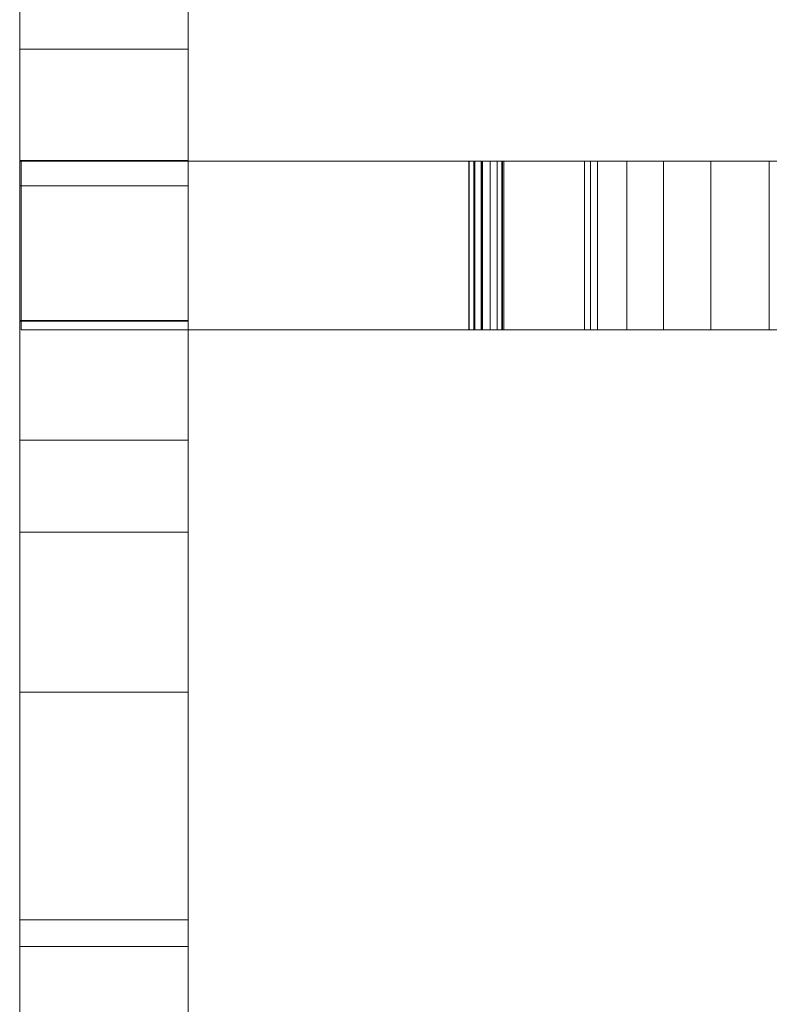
# Model space of a CAD drawing. Header units: millimetres. Extents: x -211 to 218, y -248 to 286.
# Tile 70 of 214: x -200 to -173, y 8 to 43. Entities that reach past the tile are written whole.
import ezdxf

# ---------------------------------------------------------------- set-up
doc = ezdxf.new("R2010")
doc.units = ezdxf.units.MM
doc.header["$LTSCALE"] = 25.4
doc.layers.add('None', color=7, linetype='Continuous', lineweight=9)

msp = doc.modelspace()

# ---------------------------------------------------------------- linework, layer by layer
at = {"layer": 'None', "color": 7, "linetype": 'Continuous', "lineweight": 9}
for points, invisible_edges in [([(-199.637, 39.664, 16.022), (-199.637, 55.243, 26.129), (-199.637, 43.749, 15.013), (-199.637, 43.417, 14.906)], 11), ([(-199.637, 53.992, 26.274), (-199.637, 55.151, 26.27), (-199.637, 55.243, 26.129), (-199.637, 39.664, 16.022)], 14), ([(-193.637, 39.664, 16.022), (-193.637, 55.243, 26.129), (-193.637, 55.151, 26.27), (-193.637, 53.992, 26.274)], 11), ([(-193.637, 43.417, 14.906), (-193.637, 43.749, 15.013), (-193.637, 55.243, 26.129), (-193.637, 39.664, 16.022)], 14), ([(-199.637, 39.664, 16.022), (-199.637, 35.787, 21.997), (-199.637, 42.451, 26.32), (-199.637, 53.992, 26.274)], 11), ([(-193.637, 42.451, 26.32), (-193.637, 53.992, 26.274), (-199.637, 53.992, 26.274), (-199.637, 42.451, 26.32)], 8), ([(-193.637, 53.992, 26.274), (-193.637, 42.451, 26.32), (-193.637, 35.787, 21.997), (-193.637, 39.664, 16.022)], 14), ([(-199.637, 47.787, -3.041), (-199.637, 37.207, -2.691), (-199.637, 43.137, 10.669)], 10), ([(-193.637, 43.137, 10.669), (-193.637, 37.207, -2.691), (-193.637, 47.787, -3.041)], 9), ([(-199.637, 43.417, 14.906), (-199.637, 43.11, 14.742), (-199.637, 39.664, 16.022)], 10), ([(-193.637, 43.11, 14.742), (-199.637, 43.11, 14.742), (-199.637, 43.417, 14.906), (-193.637, 43.417, 14.906)], 5), ([(-199.637, 43.137, 10.669), (-199.637, 42.773, 11.229), (-199.637, 43.068, 11.421), (-199.637, 43.289, 11.283)], 11), ([(-193.637, 43.068, 11.421), (-193.637, 43.289, 11.283), (-199.637, 43.289, 11.283), (-199.637, 43.068, 11.421)], 10), ([(-199.637, 38.114, 8.087), (-199.637, 43.137, 10.669), (-199.637, 26.455, -0.154)], 11), ([(-199.637, 38.114, 8.087), (-199.637, 38.114, 8.206), (-199.637, 42.773, 11.229), (-199.637, 43.137, 10.669)], 14), ([(-199.637, 37.207, -2.691), (-199.637, 27.931, -2.429), (-199.637, 26.455, -0.154), (-199.637, 43.137, 10.669)], 14), ([(-199.637, 39.664, 16.022), (-199.637, 43.11, 14.742), (-199.637, 42.835, 14.528)], 9), ([(-193.637, 42.835, 14.528), (-199.637, 42.835, 14.528), (-199.637, 43.11, 14.742), (-193.637, 43.11, 14.742)], 5), ([(-193.637, 39.664, 16.022), (-193.637, 43.11, 14.742), (-193.637, 43.417, 14.906)], 9), ([(-193.637, 43.289, 11.283), (-193.637, 43.068, 11.421), (-193.637, 42.773, 11.229), (-193.637, 43.137, 10.669)], 14), ([(-193.637, 43.137, 10.669), (-193.637, 26.455, -0.154), (-193.637, 27.931, -2.429), (-193.637, 37.207, -2.691)], 11), ([(-193.637, 26.455, -0.154), (-193.637, 43.137, 10.669), (-193.637, 38.114, 8.087)], 11), ([(-193.637, 43.137, 10.669), (-193.637, 42.773, 11.229), (-193.637, 38.114, 8.206), (-193.637, 38.114, 8.087)], 11), ([(-193.637, 42.835, 14.528), (-193.637, 43.11, 14.742), (-193.637, 39.664, 16.022)], 10), ([(-199.637, 42.994, 11.468), (-199.637, 43.068, 11.421), (-199.637, 42.773, 11.229)], 10), ([(-199.637, 43.068, 11.421), (-199.637, 42.994, 11.468), (-193.637, 42.994, 11.468), (-193.637, 43.068, 11.421)], 10), ([(-199.637, 42.773, 11.229), (-199.637, 42.735, 11.701), (-199.637, 42.994, 11.468)], 9), ([(-193.637, 42.994, 11.468), (-199.637, 42.994, 11.468), (-199.637, 42.735, 11.701), (-193.637, 42.735, 11.701)], 5), ([(-199.637, 42.835, 14.528), (-199.637, 42.601, 14.269), (-199.637, 39.664, 16.022)], 10), ([(-193.637, 42.601, 14.269), (-199.637, 42.601, 14.269), (-199.637, 42.835, 14.528), (-193.637, 42.835, 14.528)], 5), ([(-199.637, 42.357, 12.284), (-199.637, 42.52, 11.976), (-199.637, 42.773, 11.229), (-199.637, 39.664, 16.022)], 14), ([(-199.637, 42.52, 11.976), (-199.637, 42.735, 11.701), (-199.637, 42.773, 11.229)], 10), ([(-199.637, 38.098, 15.006), (-199.637, 39.664, 16.022), (-199.637, 42.773, 11.229), (-199.637, 38.114, 8.206)], 7), ([(-193.637, 42.773, 11.229), (-193.637, 43.068, 11.421), (-193.637, 42.994, 11.468)], 9), ([(-193.637, 42.994, 11.468), (-193.637, 42.735, 11.701), (-193.637, 42.773, 11.229)], 10), ([(-193.637, 39.664, 16.022), (-193.637, 42.601, 14.269), (-193.637, 42.835, 14.528)], 9), ([(-193.637, 39.664, 16.022), (-193.637, 42.773, 11.229), (-193.637, 42.52, 11.976), (-193.637, 42.357, 12.284)], 11), ([(-193.637, 42.773, 11.229), (-193.637, 42.735, 11.701), (-193.637, 42.52, 11.976)], 9), ([(-193.637, 38.114, 8.206), (-193.637, 42.773, 11.229), (-193.637, 39.664, 16.022), (-193.637, 38.098, 15.006)], 7), ([(-193.637, 42.735, 11.701), (-199.637, 42.735, 11.701), (-199.637, 42.52, 11.976), (-193.637, 42.52, 11.976)], 5), ([(-199.637, 39.664, 16.022), (-199.637, 42.601, 14.269), (-199.637, 42.417, 13.973)], 9), ([(-193.637, 42.417, 13.973), (-199.637, 42.417, 13.973), (-199.637, 42.601, 14.269), (-193.637, 42.601, 14.269)], 5), ([(-193.637, 42.52, 11.976), (-199.637, 42.52, 11.976), (-199.637, 42.357, 12.284), (-193.637, 42.357, 12.284)], 5), ([(-199.637, 42.451, 26.32), (-199.637, 35.787, 21.997), (-199.637, 32.988, 26.312), (-199.637, 42.077, 26.322)], 3), ([(-199.637, 42.451, 26.32), (-199.637, 42.077, 26.322), (-193.637, 42.077, 26.322), (-193.637, 42.451, 26.32)], 8), ([(-199.637, 42.417, 13.973), (-199.637, 42.286, 13.65), (-199.637, 39.664, 16.022)], 10), ([(-193.637, 42.286, 13.65), (-199.637, 42.286, 13.65), (-199.637, 42.417, 13.973), (-193.637, 42.417, 13.973)], 5), ([(-193.637, 42.417, 13.973), (-193.637, 42.601, 14.269), (-193.637, 39.664, 16.022)], 10), ([(-193.637, 32.988, 26.312), (-193.637, 35.787, 21.997), (-193.637, 42.451, 26.32), (-193.637, 42.077, 26.322)], 3), ([(-193.637, 39.664, 16.022), (-193.637, 42.286, 13.65), (-193.637, 42.417, 13.973)], 9), ([(-199.637, 39.664, 16.022), (-199.637, 42.249, 12.615), (-199.637, 42.357, 12.284)], 9), ([(-193.637, 42.357, 12.284), (-199.637, 42.357, 12.284), (-199.637, 42.249, 12.615), (-193.637, 42.249, 12.615)], 5), ([(-199.637, 39.664, 16.022), (-199.637, 42.286, 13.65), (-199.637, 42.213, 13.309)], 9), ([(-193.637, 42.213, 13.309), (-199.637, 42.213, 13.309), (-199.637, 42.286, 13.65), (-193.637, 42.286, 13.65)], 5), ([(-199.637, 42.201, 12.961), (-199.637, 42.249, 12.615), (-199.637, 39.664, 16.022)], 10), ([(-193.637, 42.249, 12.615), (-199.637, 42.249, 12.615), (-199.637, 42.201, 12.961), (-193.637, 42.201, 12.961)], 5), ([(-199.637, 42.213, 13.309), (-199.637, 42.201, 12.961), (-199.637, 39.664, 16.022)], 10), ([(-193.637, 42.201, 12.961), (-199.637, 42.201, 12.961), (-199.637, 42.213, 13.309), (-193.637, 42.213, 13.309)], 5), ([(-193.637, 32.988, 26.312), (-193.637, 42.077, 26.322), (-199.637, 42.077, 26.322), (-199.637, 32.988, 26.312)], 8), ([(-193.637, 42.357, 12.284), (-193.637, 42.249, 12.615), (-193.637, 39.664, 16.022)], 10), ([(-193.637, 42.213, 13.309), (-193.637, 42.286, 13.65), (-193.637, 39.664, 16.022)], 10), ([(-193.637, 39.664, 16.022), (-193.637, 42.249, 12.615), (-193.637, 42.201, 12.961)], 9), ([(-193.637, 39.664, 16.022), (-193.637, 42.201, 12.961), (-193.637, 42.213, 13.309)], 9), ([(-199.637, 39.664, 16.022), (-199.637, 38.098, 15.006), (-199.637, 38.091, 18.089)], 9), ([(-199.637, 38.091, 18.089), (-199.637, 35.787, 21.997), (-199.637, 39.664, 16.022)], 11), ([(-193.637, 39.664, 16.022), (-193.637, 35.787, 21.997), (-193.637, 38.091, 18.089)], 11), ([(-193.637, 38.091, 18.089), (-193.637, 38.098, 15.006), (-193.637, 39.664, 16.022)], 10), ([(-199.637, 26.455, -0.154), (-199.637, 26.092, 0.407), (-199.637, 37.929, 8.086), (-199.637, 38.114, 8.087)], 11), ([(-193.637, 37.929, 8.086), (-193.637, 38.114, 8.087), (-199.637, 38.114, 8.087), (-199.637, 37.929, 8.086)], 8), ([(-199.637, 38.098, 15.006), (-199.637, 38.114, 8.206), (-193.637, 38.114, 8.206), (-193.637, 38.098, 15.006)], 10), ([(-199.637, 38.114, 8.206), (-199.637, 38.114, 8.087), (-193.637, 38.114, 8.087), (-193.637, 38.114, 8.206)], 8), ([(-193.637, 38.098, 15.006), (-193.637, 38.091, 18.089), (-199.637, 38.091, 18.089), (-199.637, 38.098, 15.006)], 8), ([(-199.637, 35.787, 21.997), (-199.637, 38.091, 18.089), (-199.637, 32.391, 18.076)], 9), ([(-199.637, 32.414, 8.074), (-199.637, 37.929, 8.086), (-199.637, 26.092, 0.407)], 10), ([(-199.637, 37.929, 8.086), (-199.637, 32.414, 8.074), (-193.637, 32.414, 8.074), (-193.637, 37.929, 8.086)], 8), ([(-193.637, 38.091, 8.064), (-199.588, 38.091, 8.064), (-199.588, 38.091, 18.09), (-193.637, 38.091, 18.089)], 8), ([(-193.637, 38.114, 8.087), (-193.637, 37.929, 8.086), (-193.637, 26.092, 0.407), (-193.637, 26.455, -0.154)], 14), ([(-193.637, 38.091, 18.089), (-163.944, 38.091, -13.54), (-165.94, 38.091, -12.874), (-168.107, 38.091, -12.141)], 9), ([(-168.107, 38.091, -12.141), (-170.446, 38.091, -11.344), (-193.637, 38.091, 18.089)], 10), ([(-193.637, 38.091, -2.932), (-183.645, 38.091, -2.217), (-182.458, 38.091, -5.696)], 9), ([(-193.637, 38.091, 18.089), (-172.956, 38.091, -10.482), (-175.038, 38.091, -9.764), (-176.727, 38.091, -9.176)], 9), ([(-193.637, 38.091, 18.089), (-162.132, 38.091, -14.141), (-163.944, 38.091, -13.54)], 9), ([(-193.637, 38.091, -2.932), (-193.637, 38.091, 8.064), (-183.649, 38.091, -1.963), (-183.645, 38.091, -2.217)], 10), ([(-170.446, 38.091, -11.344), (-172.956, 38.091, -10.482), (-193.637, 38.091, 18.089)], 10), ([(-166.029, 38.091, -3.982), (-193.637, 38.091, 18.089), (-193.637, 38.091, 26.286), (-166.295, 38.091, 18.834)], 9), ([(-193.637, 38.091, 8.064), (-193.637, 38.091, 18.089), (-183.44, 38.091, -1.832), (-183.649, 38.091, -1.963)], 11), ([(-183.21, 38.091, -1.948), (-193.637, 38.091, 18.089), (-176.727, 38.091, -9.176)], 11), ([(-183.21, 38.091, -1.948), (-183.44, 38.091, -1.832), (-193.637, 38.091, 18.089)], 10), ([(-166.029, 38.091, -3.982), (-162.132, 38.091, -14.141), (-193.637, 38.091, 18.089)], 11), ([(-183.474, 38.091, -6.701), (-193.637, 38.091, -2.932), (-182.458, 38.091, -5.696)], 10), ([(-193.637, 32.391, 18.076), (-193.637, 38.091, 18.089), (-193.637, 35.787, 21.997)], 10), ([(-193.637, 26.092, 0.407), (-193.637, 37.929, 8.086), (-193.637, 32.414, 8.074)], 9), ([(-182.893, 38.091, -6.688), (-183.187, 38.091, -6.752), (-183.474, 38.091, -6.701), (-182.458, 38.091, -5.696)], 12), ([(-183.21, 38.091, -1.948), (-176.727, 38.091, -9.176), (-178.025, 38.091, -8.722)], 9), ([(-183.168, 38.091, -2.026), (-183.21, 38.091, -1.948), (-178.025, 38.091, -8.722)], 10), ([(-183.168, 38.091, -2.026), (-178.025, 38.091, -8.722), (-179.066, 38.091, -8.288)], 9), ([(-179.066, 38.091, -8.288), (-179.325, 38.091, -8.127), (-179.532, 38.091, -7.894), (-183.168, 38.091, -2.026)], 8), ([(-182.893, 38.091, -6.688), (-182.458, 38.091, -5.696), (-182.41, 38.091, -5.985)], 9), ([(-182.41, 38.091, -5.985), (-182.477, 38.091, -6.288), (-182.642, 38.091, -6.525), (-182.893, 38.091, -6.688)], 8), ([(-199.637, 27.931, -2.429), (-199.637, 37.207, -2.691), (-193.637, 37.207, -2.691), (-193.637, 27.931, -2.429)], 8), ([(-199.637, 35.787, 21.997), (-199.637, 19.106, 11.174), (-199.637, 15.294, 17.05), (-199.637, 29.564, 26.308)], 15), ([(-199.637, 35.787, 21.997), (-199.637, 25.423, 15.029), (-199.637, 25.116, 14.866)], 9), ([(-199.637, 35.787, 21.997), (-199.637, 27.667, 14.551), (-199.637, 27.408, 14.785)], 9), ([(-199.637, 25.116, 14.866), (-199.637, 19.106, 11.174), (-199.637, 35.787, 21.997)], 11), ([(-199.637, 35.787, 21.997), (-199.637, 26.1, 15.185), (-199.637, 25.755, 15.137)], 9), ([(-199.637, 35.787, 21.997), (-199.637, 27.113, 14.97), (-199.637, 26.79, 15.1)], 9), ([(-199.637, 35.787, 21.997), (-199.637, 32.391, 18.076), (-199.637, 27.882, 14.276), (-199.637, 27.667, 14.551)], 11), ([(-199.637, 25.755, 15.137), (-199.637, 25.423, 15.029), (-199.637, 35.787, 21.997)], 10), ([(-199.637, 26.79, 15.1), (-199.637, 26.449, 15.173), (-199.637, 35.787, 21.997)], 10), ([(-199.637, 27.408, 14.785), (-199.637, 27.113, 14.97), (-199.637, 35.787, 21.997)], 10), ([(-199.637, 26.449, 15.173), (-199.637, 26.1, 15.185), (-199.637, 35.787, 21.997)], 10), ([(-199.637, 29.564, 26.308), (-199.637, 32.988, 26.312), (-199.637, 35.787, 21.997)], 10), ([(-193.637, 35.787, 21.997), (-193.637, 32.988, 26.312), (-193.637, 29.564, 26.308)], 9), ([(-193.637, 35.787, 21.997), (-193.637, 19.106, 11.174), (-193.637, 25.116, 14.866)], 11), ([(-193.637, 25.116, 14.866), (-193.637, 25.423, 15.029), (-193.637, 35.787, 21.997)], 10), ([(-193.637, 25.423, 15.029), (-193.637, 32.391, 18.076), (-193.637, 35.787, 21.997)], 11), ([(-193.637, 29.564, 26.308), (-193.637, 15.294, 17.05), (-193.637, 19.106, 11.174), (-193.637, 35.787, 21.997)], 15), ([(-199.637, 32.988, 26.312), (-199.637, 29.564, 26.308), (-193.637, 29.564, 26.308), (-193.637, 32.988, 26.312)], 10), ([(-199.637, 26.092, 0.407), (-199.637, 22.982, 5.199), (-199.637, 32.407, 11.313), (-199.637, 32.414, 8.074)], 11), ([(-193.637, 32.407, 11.313), (-193.637, 32.414, 8.074), (-199.637, 32.414, 8.074), (-199.637, 32.407, 11.313)], 8), ([(-199.637, 32.407, 11.313), (-199.637, 27.567, 11.725), (-199.637, 27.801, 11.984)], 9), ([(-199.637, 32.407, 11.313), (-199.637, 27.293, 11.51), (-199.637, 27.567, 11.725)], 9), ([(-199.637, 26.985, 11.347), (-199.637, 27.293, 11.51), (-199.637, 32.407, 11.313), (-199.637, 22.982, 5.199)], 14), ([(-199.637, 27.801, 11.984), (-199.637, 32.391, 18.076), (-199.637, 32.407, 11.313)], 9), ([(-199.637, 32.407, 11.313), (-199.637, 32.391, 18.076), (-193.637, 32.391, 18.076), (-193.637, 32.407, 11.313)], 8), ([(-199.637, 32.391, 18.076), (-199.637, 28.116, 12.602), (-199.637, 28.189, 12.943)], 9), ([(-199.637, 28.189, 12.943), (-199.637, 28.201, 13.292), (-199.637, 32.391, 18.076)], 10), ([(-199.637, 32.391, 18.076), (-199.637, 27.801, 11.984), (-199.637, 27.986, 12.279)], 9), ([(-199.637, 32.391, 18.076), (-199.637, 28.153, 13.637), (-199.637, 28.045, 13.969)], 9), ([(-199.637, 27.986, 12.279), (-199.637, 28.116, 12.602), (-199.637, 32.391, 18.076)], 10), ([(-199.637, 28.201, 13.292), (-199.637, 28.153, 13.637), (-199.637, 32.391, 18.076)], 10), ([(-199.637, 28.045, 13.969), (-199.637, 27.882, 14.276), (-199.637, 32.391, 18.076)], 10), ([(-193.637, 32.414, 8.074), (-193.637, 32.407, 11.313), (-193.637, 22.982, 5.199), (-193.637, 26.092, 0.407)], 14), ([(-193.637, 32.407, 11.313), (-193.637, 27.801, 11.984), (-193.637, 27.567, 11.725)], 9), ([(-193.637, 32.407, 11.313), (-193.637, 27.986, 12.279), (-193.637, 27.801, 11.984)], 9), ([(-193.637, 32.407, 11.313), (-193.637, 28.201, 13.292), (-193.637, 28.189, 12.943)], 9), ([(-193.637, 32.407, 11.313), (-193.637, 28.116, 12.602), (-193.637, 27.986, 12.279)], 9), ([(-193.637, 32.407, 11.313), (-193.637, 32.391, 18.076), (-193.637, 28.153, 13.637), (-193.637, 28.201, 13.292)], 10), ([(-193.637, 22.982, 5.199), (-193.637, 32.407, 11.313), (-193.637, 27.293, 11.51), (-193.637, 26.985, 11.347)], 11), ([(-193.637, 28.189, 12.943), (-193.637, 28.116, 12.602), (-193.637, 32.407, 11.313)], 10), ([(-193.637, 27.567, 11.725), (-193.637, 27.293, 11.51), (-193.637, 32.407, 11.313)], 10), ([(-193.637, 32.391, 18.076), (-193.637, 27.882, 14.276), (-193.637, 28.045, 13.969)], 9), ([(-193.637, 32.391, 18.076), (-193.637, 27.113, 14.97), (-193.637, 27.408, 14.785)], 9), ([(-193.637, 28.045, 13.969), (-193.637, 28.153, 13.637), (-193.637, 32.391, 18.076)], 10), ([(-193.637, 27.408, 14.785), (-193.637, 27.667, 14.551), (-193.637, 32.391, 18.076)], 10), ([(-193.637, 32.391, 18.076), (-193.637, 26.449, 15.173), (-193.637, 26.79, 15.1)], 9), ([(-193.637, 27.667, 14.551), (-193.637, 27.882, 14.276), (-193.637, 32.391, 18.076)], 10), ([(-193.637, 32.391, 18.076), (-193.637, 26.1, 15.185), (-193.637, 26.449, 15.173)], 9), ([(-193.637, 32.391, 18.076), (-193.637, 25.423, 15.029), (-193.637, 25.755, 15.137)], 9), ([(-193.637, 25.755, 15.137), (-193.637, 26.1, 15.185), (-193.637, 32.391, 18.076)], 10), ([(-193.637, 26.79, 15.1), (-193.637, 27.113, 14.97), (-193.637, 32.391, 18.076)], 10), ([(-193.637, 32.091, 18.089), (-199.588, 32.091, 18.09), (-199.588, 32.091, 8.064), (-193.637, 32.091, 8.064)], 8), ([(-193.637, 32.091, 18.089), (-162.132, 32.091, -14.141), (-166.029, 32.091, -3.982)], 11), ([(-193.637, 32.091, 18.089), (-170.446, 32.091, -11.344), (-168.107, 32.091, -12.141)], 9), ([(-193.637, 32.091, 18.089), (-172.956, 32.091, -10.482), (-170.446, 32.091, -11.344)], 9), ([(-176.727, 32.091, -9.176), (-193.637, 32.091, 18.089), (-183.21, 32.091, -1.948)], 11), ([(-182.458, 32.091, -5.696), (-193.637, 32.091, -2.932), (-183.474, 32.091, -6.701)], 9), ([(-168.107, 32.091, -12.141), (-165.94, 32.091, -12.874), (-163.944, 32.091, -13.54), (-193.637, 32.091, 18.089)], 12), ([(-176.727, 32.091, -9.176), (-175.038, 32.091, -9.764), (-172.956, 32.091, -10.482), (-193.637, 32.091, 18.089)], 12), ([(-182.458, 32.091, -5.696), (-183.645, 32.091, -2.217), (-193.637, 32.091, -2.932)], 10), ([(-193.637, 32.091, 18.089), (-183.44, 32.091, -1.832), (-183.21, 32.091, -1.948)], 9), ([(-183.645, 32.091, -2.217), (-183.649, 32.091, -1.963), (-193.637, 32.091, 8.064), (-193.637, 32.091, -2.932)], 10), ([(-183.649, 32.091, -1.963), (-183.44, 32.091, -1.832), (-193.637, 32.091, 18.089), (-193.637, 32.091, 8.064)], 14), ([(-166.295, 32.091, 18.834), (-193.637, 32.091, 26.286), (-193.637, 32.091, 18.089), (-166.029, 32.091, -3.982)], 12), ([(-163.944, 32.091, -13.54), (-162.132, 32.091, -14.141), (-193.637, 32.091, 18.089)], 10), ([(-182.458, 32.091, -5.696), (-183.474, 32.091, -6.701), (-183.187, 32.091, -6.752), (-182.893, 32.091, -6.688)], 9), ([(-178.025, 32.091, -8.722), (-183.21, 32.091, -1.948), (-183.168, 32.091, -2.026)], 9), ([(-178.025, 32.091, -8.722), (-176.727, 32.091, -9.176), (-183.21, 32.091, -1.948)], 10), ([(-183.168, 32.091, -2.026), (-179.532, 32.091, -7.894), (-179.325, 32.091, -8.127), (-179.066, 32.091, -8.288)], 8), ([(-179.066, 32.091, -8.288), (-178.025, 32.091, -8.722), (-183.168, 32.091, -2.026)], 10), ([(-182.893, 32.091, -6.688), (-182.642, 32.091, -6.525), (-182.477, 32.091, -6.288), (-182.41, 32.091, -5.985)], 8), ([(-182.41, 32.091, -5.985), (-182.458, 32.091, -5.696), (-182.893, 32.091, -6.688)], 10), ([(-199.637, 28.155, 26.306), (-199.637, 29.564, 26.308), (-199.637, 15.294, 17.05)], 10), ([(-199.637, 29.564, 26.308), (-199.637, 28.155, 26.306), (-193.637, 28.155, 26.306), (-193.637, 29.564, 26.308)], 8), ([(-193.637, 15.294, 17.05), (-193.637, 29.564, 26.308), (-193.637, 28.155, 26.306)], 9), ([(-193.637, 28.201, 13.292), (-199.637, 28.201, 13.292), (-199.637, 28.189, 12.943), (-193.637, 28.189, 12.943)], 5), ([(-193.637, 28.153, 13.637), (-199.637, 28.153, 13.637), (-199.637, 28.201, 13.292), (-193.637, 28.201, 13.292)], 5), ([(-193.637, 28.189, 12.943), (-199.637, 28.189, 12.943), (-199.637, 28.116, 12.602), (-193.637, 28.116, 12.602)], 5), ([(-199.637, 15.294, 17.05), (-199.637, 13.594, 19.67), (-199.637, 23.77, 26.272), (-199.637, 28.155, 26.306)], 11), ([(-193.637, 23.77, 26.272), (-193.637, 28.155, 26.306), (-199.637, 28.155, 26.306), (-199.637, 23.77, 26.272)], 8), ([(-193.637, 28.045, 13.969), (-199.637, 28.045, 13.969), (-199.637, 28.153, 13.637), (-193.637, 28.153, 13.637)], 5), ([(-193.637, 28.116, 12.602), (-199.637, 28.116, 12.602), (-199.637, 27.986, 12.279), (-193.637, 27.986, 12.279)], 5), ([(-193.637, 27.882, 14.276), (-199.637, 27.882, 14.276), (-199.637, 28.045, 13.969), (-193.637, 28.045, 13.969)], 5), ([(-193.637, 28.155, 26.306), (-193.637, 23.77, 26.272), (-193.637, 13.594, 19.67), (-193.637, 15.294, 17.05)], 14), ([(-193.637, 27.986, 12.279), (-199.637, 27.986, 12.279), (-199.637, 27.801, 11.984), (-193.637, 27.801, 11.984)], 5), ([(-199.637, 23.16, -2.292), (-199.637, 26.455, -0.154), (-199.637, 27.931, -2.429), (-199.637, 24.887, -2.343)], 3), ([(-193.637, 27.931, -2.429), (-193.637, 24.887, -2.343), (-199.637, 24.887, -2.343), (-199.637, 27.931, -2.429)], 8), ([(-193.637, 27.667, 14.551), (-199.637, 27.667, 14.551), (-199.637, 27.882, 14.276), (-193.637, 27.882, 14.276)], 5), ([(-193.637, 27.801, 11.984), (-199.637, 27.801, 11.984), (-199.637, 27.567, 11.725), (-193.637, 27.567, 11.725)], 5), ([(-193.637, 27.931, -2.429), (-193.637, 26.455, -0.154), (-193.637, 23.16, -2.292), (-193.637, 24.887, -2.343)], 3), ([(-193.637, 27.408, 14.785), (-199.637, 27.408, 14.785), (-199.637, 27.667, 14.551), (-193.637, 27.667, 14.551)], 5), ([(-193.637, 27.567, 11.725), (-199.637, 27.567, 11.725), (-199.637, 27.293, 11.51), (-193.637, 27.293, 11.51)], 5), ([(-193.637, 27.113, 14.97), (-199.637, 27.113, 14.97), (-199.637, 27.408, 14.785), (-193.637, 27.408, 14.785)], 5), ([(-193.637, 27.293, 11.51), (-199.637, 27.293, 11.51), (-199.637, 26.985, 11.347), (-193.637, 26.985, 11.347)], 5), ([(-193.637, 26.79, 15.1), (-199.637, 26.79, 15.1), (-199.637, 27.113, 14.97), (-193.637, 27.113, 14.97)], 5), ([(-199.637, 22.982, 5.199), (-199.637, 26.653, 11.239), (-199.637, 26.985, 11.347)], 9), ([(-193.637, 26.985, 11.347), (-199.637, 26.985, 11.347), (-199.637, 26.653, 11.239), (-193.637, 26.653, 11.239)], 5), ([(-193.637, 26.985, 11.347), (-193.637, 26.653, 11.239), (-193.637, 22.982, 5.199)], 10), ([(-193.637, 26.449, 15.173), (-199.637, 26.449, 15.173), (-199.637, 26.79, 15.1), (-193.637, 26.79, 15.1)], 5), ([(-199.637, 26.308, 11.191), (-199.637, 26.653, 11.239), (-199.637, 22.982, 5.199)], 10), ([(-193.637, 26.653, 11.239), (-199.637, 26.653, 11.239), (-199.637, 26.308, 11.191), (-193.637, 26.308, 11.191)], 5), ([(-193.637, 26.653, 11.239), (-193.637, 26.308, 11.191), (-193.637, 22.982, 5.199)], 10), ([(-199.637, 21.986, -2.257), (-199.637, 26.092, 0.407), (-199.637, 26.455, -0.154), (-199.637, 23.16, -2.292)], 7), ([(-193.637, 26.1, 15.185), (-199.637, 26.1, 15.185), (-199.637, 26.449, 15.173), (-193.637, 26.449, 15.173)], 5), ([(-199.637, 22.982, 5.199), (-199.637, 25.959, 11.203), (-199.637, 26.308, 11.191)], 9), ([(-193.637, 26.308, 11.191), (-199.637, 26.308, 11.191), (-199.637, 25.959, 11.203), (-193.637, 25.959, 11.203)], 5), ([(-193.637, 23.16, -2.292), (-193.637, 26.455, -0.154), (-193.637, 26.092, 0.407), (-193.637, 21.986, -2.257)], 7), ([(-193.637, 22.982, 5.199), (-193.637, 26.308, 11.191), (-193.637, 25.959, 11.203)], 9), ([(-193.637, 25.755, 15.137), (-199.637, 25.755, 15.137), (-199.637, 26.1, 15.185), (-193.637, 26.1, 15.185)], 5), ([(-199.637, 22.982, 5.199), (-199.637, 26.092, 0.407), (-199.637, 21.986, -2.257)], 11), ([(-199.637, 25.618, 11.276), (-199.637, 25.959, 11.203), (-199.637, 22.982, 5.199)], 10), ([(-193.637, 25.959, 11.203), (-199.637, 25.959, 11.203), (-199.637, 25.618, 11.276), (-193.637, 25.618, 11.276)], 5), ([(-193.637, 21.986, -2.257), (-193.637, 26.092, 0.407), (-193.637, 22.982, 5.199)], 11), ([(-193.637, 22.982, 5.199), (-193.637, 25.959, 11.203), (-193.637, 25.618, 11.276)], 9), ([(-193.637, 25.423, 15.029), (-199.637, 25.423, 15.029), (-199.637, 25.755, 15.137), (-193.637, 25.755, 15.137)], 5), ([(-199.637, 22.982, 5.199), (-199.637, 25.295, 11.406), (-199.637, 25.618, 11.276)], 9), ([(-193.637, 25.618, 11.276), (-199.637, 25.618, 11.276), (-199.637, 25.295, 11.406), (-193.637, 25.295, 11.406)], 5), ([(-193.637, 25.618, 11.276), (-193.637, 25.295, 11.406), (-193.637, 22.982, 5.199)], 10), ([(-193.637, 25.116, 14.866), (-199.637, 25.116, 14.866), (-199.637, 25.423, 15.029), (-193.637, 25.423, 15.029)], 5), ([(-199.637, 25, 11.591), (-199.637, 25.295, 11.406), (-199.637, 22.982, 5.199)], 10), ([(-193.637, 25.295, 11.406), (-199.637, 25.295, 11.406), (-199.637, 25, 11.591), (-193.637, 25, 11.591)], 5), ([(-193.637, 22.982, 5.199), (-193.637, 25.295, 11.406), (-193.637, 25, 11.591)], 9), ([(-199.637, 25.116, 14.866), (-199.637, 24.841, 14.651), (-199.637, 19.106, 11.174)], 10), ([(-193.637, 24.841, 14.651), (-199.637, 24.841, 14.651), (-199.637, 25.116, 14.866), (-193.637, 25.116, 14.866)], 5), ([(-199.637, 22.982, 5.199), (-199.637, 24.741, 11.825), (-199.637, 25, 11.591)], 9), ([(-193.637, 25, 11.591), (-199.637, 25, 11.591), (-199.637, 24.741, 11.825), (-193.637, 24.741, 11.825)], 5), ([(-199.637, 23.16, -2.292), (-199.637, 24.887, -2.343), (-193.637, 24.887, -2.343), (-193.637, 23.16, -2.292)], 8), ([(-193.637, 19.106, 11.174), (-193.637, 24.841, 14.651), (-193.637, 25.116, 14.866)], 9), ([(-193.637, 25, 11.591), (-193.637, 24.741, 11.825), (-193.637, 22.982, 5.199)], 10), ([(-199.637, 19.106, 11.174), (-199.637, 24.841, 14.651), (-199.637, 24.607, 14.392)], 9), ([(-193.637, 24.607, 14.392), (-199.637, 24.607, 14.392), (-199.637, 24.841, 14.651), (-193.637, 24.841, 14.651)], 5), ([(-199.637, 24.526, 12.099), (-199.637, 24.741, 11.825), (-199.637, 22.982, 5.199), (-199.637, 19.106, 11.174)], 14), ([(-193.637, 24.741, 11.825), (-199.637, 24.741, 11.825), (-199.637, 24.526, 12.099), (-193.637, 24.526, 12.099)], 5), ([(-199.637, 24.607, 14.392), (-199.637, 24.422, 14.097), (-199.637, 19.106, 11.174)], 10), ([(-193.637, 24.422, 14.097), (-199.637, 24.422, 14.097), (-199.637, 24.607, 14.392), (-193.637, 24.607, 14.392)], 5), ([(-193.637, 24.607, 14.392), (-193.637, 24.841, 14.651), (-193.637, 19.106, 11.174)], 10), ([(-193.637, 19.106, 11.174), (-193.637, 22.982, 5.199), (-193.637, 24.741, 11.825), (-193.637, 24.526, 12.099)], 11), ([(-193.637, 19.106, 11.174), (-193.637, 24.422, 14.097), (-193.637, 24.607, 14.392)], 9), ([(-199.637, 24.363, 12.407), (-199.637, 24.526, 12.099), (-199.637, 19.106, 11.174)], 10), ([(-193.637, 24.526, 12.099), (-199.637, 24.526, 12.099), (-199.637, 24.363, 12.407), (-193.637, 24.363, 12.407)], 5), ([(-199.637, 19.106, 11.174), (-199.637, 24.422, 14.097), (-199.637, 24.292, 13.774)], 9), ([(-193.637, 24.292, 13.774), (-199.637, 24.292, 13.774), (-199.637, 24.422, 14.097), (-193.637, 24.422, 14.097)], 5), ([(-199.637, 24.255, 12.739), (-199.637, 24.363, 12.407), (-199.637, 19.106, 11.174)], 10), ([(-193.637, 24.363, 12.407), (-199.637, 24.363, 12.407), (-199.637, 24.255, 12.739), (-193.637, 24.255, 12.739)], 5), ([(-199.637, 24.292, 13.774), (-199.637, 24.219, 13.433), (-199.637, 19.106, 11.174)], 10), ([(-193.637, 24.219, 13.433), (-199.637, 24.219, 13.433), (-199.637, 24.292, 13.774), (-193.637, 24.292, 13.774)], 5), ([(-199.637, 24.207, 13.084), (-199.637, 24.255, 12.739), (-199.637, 19.106, 11.174)], 10), ([(-193.637, 24.255, 12.739), (-199.637, 24.255, 12.739), (-199.637, 24.207, 13.084), (-193.637, 24.207, 13.084)], 5), ([(-199.637, 19.106, 11.174), (-199.637, 24.219, 13.433), (-199.637, 24.207, 13.084)], 9), ([(-193.637, 24.207, 13.084), (-199.637, 24.207, 13.084), (-199.637, 24.219, 13.433), (-193.637, 24.219, 13.433)], 5), ([(-193.637, 19.106, 11.174), (-193.637, 24.526, 12.099), (-193.637, 24.363, 12.407)], 9), ([(-193.637, 24.292, 13.774), (-193.637, 24.422, 14.097), (-193.637, 19.106, 11.174)], 10), ([(-193.637, 19.106, 11.174), (-193.637, 24.363, 12.407), (-193.637, 24.255, 12.739)], 9), ([(-193.637, 19.106, 11.174), (-193.637, 24.219, 13.433), (-193.637, 24.292, 13.774)], 9), ([(-193.637, 19.106, 11.174), (-193.637, 24.255, 12.739), (-193.637, 24.207, 13.084)], 9), ([(-193.637, 24.207, 13.084), (-193.637, 24.219, 13.433), (-193.637, 19.106, 11.174)], 10), ([(-199.637, 19.187, 26.236), (-199.637, 23.77, 26.272), (-199.637, 13.594, 19.67)], 10), ([(-199.637, 23.77, 26.272), (-199.637, 19.187, 26.236), (-193.637, 19.187, 26.236), (-193.637, 23.77, 26.272)], 8), ([(-193.637, 13.594, 19.67), (-193.637, 23.77, 26.272), (-193.637, 19.187, 26.236)], 9), ([(-199.637, 21.986, -2.257), (-199.637, 23.16, -2.292), (-193.637, 23.16, -2.292), (-193.637, 21.986, -2.257)], 10), ([(-199.637, 21.986, -2.257), (-199.637, 16.703, -2.101), (-199.637, 15.23, 0.169), (-199.637, 22.982, 5.199)], 14), ([(-199.637, 22.982, 5.199), (-199.637, 15.23, 0.169), (-199.637, 11.353, 6.144), (-199.637, 19.106, 11.174)], 15), ([(-193.637, 22.982, 5.199), (-193.637, 15.23, 0.169), (-193.637, 16.703, -2.101), (-193.637, 21.986, -2.257)], 11), ([(-193.637, 19.106, 11.174), (-193.637, 11.353, 6.144), (-193.637, 15.23, 0.169), (-193.637, 22.982, 5.199)], 15), ([(-199.637, 16.703, -2.101), (-199.637, 21.986, -2.257), (-193.637, 21.986, -2.257), (-193.637, 16.703, -2.101)], 10), ([(-199.637, 13.594, 19.67), (-199.637, 9.317, 26.262), (-199.637, 10.141, 26.261), (-199.637, 19.187, 26.236)], 9), ([(-199.637, 19.106, 11.174), (-199.637, 10.737, 12.375), (-199.637, 10.922, 12.671)], 9), ([(-199.637, 19.106, 11.174), (-199.637, 11.053, 12.994), (-199.637, 11.126, 13.335)], 9), ([(-199.637, 10.504, 12.116), (-199.637, 10.737, 12.375), (-199.637, 19.106, 11.174), (-199.637, 11.353, 6.144)], 14), ([(-199.637, 11.126, 13.335), (-199.637, 11.138, 13.683), (-199.637, 19.106, 11.174)], 10), ([(-199.637, 11.138, 13.683), (-199.637, 11.09, 14.028), (-199.637, 15.294, 17.05), (-199.637, 19.106, 11.174)], 14), ([(-199.637, 10.922, 12.671), (-199.637, 11.053, 12.994), (-199.637, 19.106, 11.174)], 10), ([(-193.637, 19.187, 26.236), (-193.637, 10.141, 26.261), (-193.637, 9.317, 26.262), (-193.637, 13.594, 19.67)], 12), ([(-193.637, 11.353, 6.144), (-193.637, 19.106, 11.174), (-193.637, 10.737, 12.375), (-193.637, 10.504, 12.116)], 11), ([(-193.637, 19.106, 11.174), (-193.637, 11.053, 12.994), (-193.637, 10.922, 12.671)], 9), ([(-193.637, 10.922, 12.671), (-193.637, 10.737, 12.375), (-193.637, 19.106, 11.174)], 10), ([(-193.637, 19.106, 11.174), (-193.637, 11.138, 13.683), (-193.637, 11.126, 13.335)], 9), ([(-193.637, 19.106, 11.174), (-193.637, 15.294, 17.05), (-193.637, 11.09, 14.028), (-193.637, 11.138, 13.683)], 11), ([(-193.637, 11.126, 13.335), (-193.637, 11.053, 12.994), (-193.637, 19.106, 11.174)], 10), ([(-199.637, 11.947, -1.961), (-199.637, 15.23, 0.169), (-199.637, 16.703, -2.101)], 3), ([(-199.637, 11.947, -1.961), (-199.637, 16.703, -2.101), (-193.637, 16.703, -2.101), (-193.637, 11.947, -1.961)], 10), ([(-193.637, 16.703, -2.101), (-193.637, 15.23, 0.169), (-193.637, 11.947, -1.961)], 3), ([(-199.637, 15.294, 17.05), (-199.637, 11.011, 14.271), (-199.637, 10.982, 14.36)], 9), ([(-199.637, 10.982, 14.36), (-199.637, 10.819, 14.668), (-199.637, 15.294, 17.05)], 10), ([(-199.637, 10.819, 14.668), (-199.637, 10.604, 14.943), (-199.637, 13.594, 19.67), (-199.637, 15.294, 17.05)], 14), ([(-199.637, 11.09, 14.028), (-199.637, 11.011, 14.271), (-199.637, 15.294, 17.05)], 10), ([(-199.637, 11.353, 6.144), (-199.637, 15.23, 0.169), (-199.637, 11.947, -1.961), (-199.637, 11.094, -1.936)], 11), ([(-193.637, 15.294, 17.05), (-193.637, 11.011, 14.271), (-193.637, 11.09, 14.028)], 9), ([(-193.637, 15.294, 17.05), (-193.637, 10.819, 14.668), (-193.637, 10.982, 14.36)], 9), ([(-193.637, 15.294, 17.05), (-193.637, 13.594, 19.67), (-193.637, 10.604, 14.943), (-193.637, 10.819, 14.668)], 11), ([(-193.637, 10.982, 14.36), (-193.637, 11.011, 14.271), (-193.637, 15.294, 17.05)], 10), ([(-193.637, 11.094, -1.936), (-193.637, 11.947, -1.961), (-193.637, 15.23, 0.169), (-193.637, 11.353, 6.144)], 14), ([(-199.637, 13.594, 19.67), (-199.637, 9.726, 15.492), (-199.637, 9.385, 15.564)], 9), ([(-199.637, 13.594, 19.67), (-199.637, 10.05, 15.361), (-199.637, 9.726, 15.492)], 9), ([(-199.637, 13.594, 19.67), (-199.637, 10.604, 14.943), (-199.637, 10.345, 15.176)], 9), ([(-199.637, 5.841, 14.64), (-199.637, 13.594, 19.67), (-199.637, 8.36, 15.421), (-199.637, 8.052, 15.257)], 11), ([(-199.637, 13.594, 19.67), (-199.637, 9.037, 15.577), (-199.637, 8.692, 15.528)], 9), ([(-199.637, 10.345, 15.176), (-199.637, 10.05, 15.361), (-199.637, 13.594, 19.67)], 10), ([(-199.637, 8.692, 15.528), (-199.637, 8.36, 15.421), (-199.637, 13.594, 19.67)], 10), ([(-199.637, 9.385, 15.564), (-199.637, 9.037, 15.577), (-199.637, 13.594, 19.67)], 10), ([(-199.637, 9.317, 26.262), (-199.637, 13.594, 19.67), (-199.637, 5.841, 14.64), (-199.637, -1.711, 26.28)], 7), ([(-193.637, 13.594, 19.67), (-193.637, 9.037, 15.577), (-193.637, 9.385, 15.564)], 9), ([(-193.637, 13.594, 19.67), (-193.637, 10.05, 15.361), (-193.637, 10.345, 15.176)], 9), ([(-193.637, 9.385, 15.564), (-193.637, 9.726, 15.492), (-193.637, 13.594, 19.67)], 10), ([(-193.637, 9.726, 15.492), (-193.637, 10.05, 15.361), (-193.637, 13.594, 19.67)], 10), ([(-193.637, 13.594, 19.67), (-193.637, 8.36, 15.421), (-193.637, 8.692, 15.528)], 9), ([(-193.637, 10.345, 15.176), (-193.637, 10.604, 14.943), (-193.637, 13.594, 19.67)], 10), ([(-193.637, 8.052, 15.257), (-193.637, 8.36, 15.421), (-193.637, 13.594, 19.67), (-193.637, 5.841, 14.64)], 14), ([(-193.637, 8.692, 15.528), (-193.637, 9.037, 15.577), (-193.637, 13.594, 19.67)], 10), ([(-193.637, -1.711, 26.28), (-193.637, 5.841, 14.64), (-193.637, 13.594, 19.67), (-193.637, 9.317, 26.262)], 7), ([(-193.637, 11.947, -1.961), (-193.637, 11.094, -1.936), (-199.637, 11.094, -1.936), (-199.637, 11.947, -1.961)], 8), ([(-199.637, 3.065, 8.552), (-199.637, 11.353, 6.144), (-199.637, -0.439, -1.507)], 11), ([(-199.637, 11.353, 6.144), (-199.637, 10.229, 11.901), (-199.637, 10.504, 12.116)], 9), ([(-199.637, 11.353, 6.144), (-199.637, 9.59, 11.63), (-199.637, 9.921, 11.738)], 9), ([(-199.637, 11.353, 6.144), (-199.637, 8.896, 11.594), (-199.637, 9.245, 11.582)], 9), ([(-199.637, 9.245, 11.582), (-199.637, 9.59, 11.63), (-199.637, 11.353, 6.144)], 10), ([(-199.637, 11.353, 6.144), (-199.637, 7.541, 12.02), (-199.637, 7.936, 11.983), (-199.637, 8.232, 11.798)], 11), ([(-199.637, 9.921, 11.738), (-199.637, 10.229, 11.901), (-199.637, 11.353, 6.144)], 10), ([(-199.637, 8.232, 11.798), (-199.637, 8.555, 11.667), (-199.637, 11.353, 6.144)], 10), ([(-199.637, 8.555, 11.667), (-199.637, 8.896, 11.594), (-199.637, 11.353, 6.144)], 10), ([(-199.637, 3.065, 8.552), (-199.637, 3.064, 9.115), (-199.637, 7.541, 12.02), (-199.637, 11.353, 6.144)], 14), ([(-199.637, 11.094, -1.936), (-199.637, -0.439, -1.507), (-199.637, 11.353, 6.144)], 10), ([(-193.637, 11.353, 6.144), (-193.637, -0.439, -1.507), (-193.637, 11.094, -1.936)], 9), ([(-193.637, -0.439, -1.507), (-193.637, 11.353, 6.144), (-193.637, 3.065, 8.552)], 11), ([(-193.637, 11.353, 6.144), (-193.637, 7.541, 12.02), (-193.637, 3.064, 9.115), (-193.637, 3.065, 8.552)], 11), ([(-193.637, 11.353, 6.144), (-193.637, 9.59, 11.63), (-193.637, 9.245, 11.582)], 9), ([(-193.637, 11.353, 6.144), (-193.637, 10.229, 11.901), (-193.637, 9.921, 11.738)], 9), ([(-193.637, 11.353, 6.144), (-193.637, 8.555, 11.667), (-193.637, 8.232, 11.798)], 9), ([(-193.637, 9.921, 11.738), (-193.637, 9.59, 11.63), (-193.637, 11.353, 6.144)], 10), ([(-193.637, 11.353, 6.144), (-193.637, 8.896, 11.594), (-193.637, 8.555, 11.667)], 9), ([(-193.637, 10.504, 12.116), (-193.637, 10.229, 11.901), (-193.637, 11.353, 6.144)], 10), ([(-193.637, 9.245, 11.582), (-193.637, 8.896, 11.594), (-193.637, 11.353, 6.144)], 10), ([(-193.637, 8.232, 11.798), (-193.637, 7.936, 11.983), (-193.637, 7.541, 12.02), (-193.637, 11.353, 6.144)], 14), ([(-193.637, 11.138, 13.683), (-199.637, 11.138, 13.683), (-199.637, 11.126, 13.335), (-193.637, 11.126, 13.335)], 5), ([(-193.637, 11.09, 14.028), (-199.637, 11.09, 14.028), (-199.637, 11.138, 13.683), (-193.637, 11.138, 13.683)], 5), ([(-193.637, 11.126, 13.335), (-199.637, 11.126, 13.335), (-199.637, 11.053, 12.994), (-193.637, 11.053, 12.994)], 5), ([(-199.637, -0.439, -1.507), (-199.637, 11.094, -1.936), (-193.637, 11.094, -1.936), (-193.637, -0.439, -1.507)], 8), ([(-199.637, 11.011, 14.271), (-199.637, 11.09, 14.028), (-193.637, 11.09, 14.028), (-193.637, 11.011, 14.271)], 10), ([(-193.637, 11.053, 12.994), (-199.637, 11.053, 12.994), (-199.637, 10.922, 12.671), (-193.637, 10.922, 12.671)], 5), ([(-193.637, 11.011, 14.271), (-193.637, 10.982, 14.36), (-199.637, 10.982, 14.36), (-199.637, 11.011, 14.271)], 10), ([(-193.637, 10.819, 14.668), (-199.637, 10.819, 14.668), (-199.637, 10.982, 14.36), (-193.637, 10.982, 14.36)], 5), ([(-193.637, 10.922, 12.671), (-199.637, 10.922, 12.671), (-199.637, 10.737, 12.375), (-193.637, 10.737, 12.375)], 5), ([(-193.637, 10.604, 14.943), (-199.637, 10.604, 14.943), (-199.637, 10.819, 14.668), (-193.637, 10.819, 14.668)], 5), ([(-193.637, 10.737, 12.375), (-199.637, 10.737, 12.375), (-199.637, 10.504, 12.116), (-193.637, 10.504, 12.116)], 5), ([(-193.637, 10.345, 15.176), (-199.637, 10.345, 15.176), (-199.637, 10.604, 14.943), (-193.637, 10.604, 14.943)], 5), ([(-193.637, 10.504, 12.116), (-199.637, 10.504, 12.116), (-199.637, 10.229, 11.901), (-193.637, 10.229, 11.901)], 5), ([(-193.637, 10.05, 15.361), (-199.637, 10.05, 15.361), (-199.637, 10.345, 15.176), (-193.637, 10.345, 15.176)], 5), ([(-193.637, 10.229, 11.901), (-199.637, 10.229, 11.901), (-199.637, 9.921, 11.738), (-193.637, 9.921, 11.738)], 5), ([(-193.637, 9.317, 26.262), (-193.637, 10.141, 26.261), (-199.637, 10.141, 26.261), (-199.637, 9.317, 26.262)], 8), ([(-193.637, 9.726, 15.492), (-199.637, 9.726, 15.492), (-199.637, 10.05, 15.361), (-193.637, 10.05, 15.361)], 5), ([(-193.637, 9.921, 11.738), (-199.637, 9.921, 11.738), (-199.637, 9.59, 11.63), (-193.637, 9.59, 11.63)], 5), ([(-193.637, 9.385, 15.564), (-199.637, 9.385, 15.564), (-199.637, 9.726, 15.492), (-193.637, 9.726, 15.492)], 5), ([(-193.637, 9.59, 11.63), (-199.637, 9.59, 11.63), (-199.637, 9.245, 11.582), (-193.637, 9.245, 11.582)], 5), ([(-193.637, 9.037, 15.577), (-199.637, 9.037, 15.577), (-199.637, 9.385, 15.564), (-193.637, 9.385, 15.564)], 5), ([(-199.637, 9.317, 26.262), (-199.637, -1.711, 26.28), (-193.637, -1.711, 26.28), (-193.637, 9.317, 26.262)], 10), ([(-193.637, 9.245, 11.582), (-199.637, 9.245, 11.582), (-199.637, 8.896, 11.594), (-193.637, 8.896, 11.594)], 5), ([(-193.637, 8.692, 15.528), (-199.637, 8.692, 15.528), (-199.637, 9.037, 15.577), (-193.637, 9.037, 15.577)], 5), ([(-193.637, 8.896, 11.594), (-199.637, 8.896, 11.594), (-199.637, 8.555, 11.667), (-193.637, 8.555, 11.667)], 5), ([(-193.637, 8.36, 15.421), (-199.637, 8.36, 15.421), (-199.637, 8.692, 15.528), (-193.637, 8.692, 15.528)], 5), ([(-193.637, 8.555, 11.667), (-199.637, 8.555, 11.667), (-199.637, 8.232, 11.798), (-193.637, 8.232, 11.798)], 5), ([(-193.637, 8.052, 15.257), (-199.637, 8.052, 15.257), (-199.637, 8.36, 15.421), (-193.637, 8.36, 15.421)], 5), ([(-193.637, 8.232, 11.798), (-199.637, 8.232, 11.798), (-199.637, 7.936, 11.983), (-193.637, 7.936, 11.983)], 5)]:
    msp.add_3dface(points, dxfattribs=dict(at, invisible_edges=invisible_edges))
for points in [[(-199.637, 47.787, -3.041), (-193.637, 47.787, -3.041), (-193.637, 37.207, -2.691), (-199.637, 37.207, -2.691)], [(-199.637, 38.091, 18.089), (-193.637, 38.091, 18.089), (-193.637, 32.391, 18.076), (-199.637, 32.391, 18.076)], [(-193.637, 38.091, 8.064), (-193.637, 32.091, 8.064), (-199.588, 32.091, 8.064), (-199.588, 38.091, 8.064)], [(-199.588, 38.091, 8.064), (-199.588, 32.091, 8.064), (-199.588, 32.091, 18.09), (-199.588, 38.091, 18.09)], [(-199.588, 38.091, 18.09), (-199.588, 32.091, 18.09), (-193.637, 32.091, 18.089), (-193.637, 38.091, 18.089)], [(-183.474, 38.091, -6.701), (-183.474, 32.091, -6.701), (-193.637, 32.091, -2.932), (-193.637, 38.091, -2.932)], [(-193.637, 38.091, -2.932), (-193.637, 32.091, -2.932), (-193.637, 32.091, 8.064), (-193.637, 38.091, 8.064)], [(-193.637, 38.091, 18.089), (-193.637, 32.091, 18.089), (-193.637, 32.091, 26.286), (-193.637, 38.091, 26.286)], [(-193.637, 38.091, 26.286), (-193.637, 32.091, 26.286), (-166.295, 32.091, 18.834), (-166.295, 38.091, 18.834)], [(-183.44, 38.091, -1.832), (-183.44, 32.091, -1.832), (-183.649, 32.091, -1.963), (-183.649, 38.091, -1.963)], [(-183.649, 38.091, -1.963), (-183.649, 32.091, -1.963), (-183.645, 32.091, -2.217), (-183.645, 38.091, -2.217)], [(-183.645, 38.091, -2.217), (-183.645, 32.091, -2.217), (-182.458, 32.091, -5.696), (-182.458, 38.091, -5.696)], [(-183.187, 38.091, -6.752), (-183.187, 32.091, -6.752), (-183.474, 32.091, -6.701), (-183.474, 38.091, -6.701)], [(-183.21, 38.091, -1.948), (-183.21, 32.091, -1.948), (-183.44, 32.091, -1.832), (-183.44, 38.091, -1.832)], [(-183.168, 38.091, -2.026), (-183.168, 32.091, -2.026), (-183.21, 32.091, -1.948), (-183.21, 38.091, -1.948)], [(-182.893, 38.091, -6.688), (-182.893, 32.091, -6.688), (-183.187, 32.091, -6.752), (-183.187, 38.091, -6.752)], [(-179.532, 38.091, -7.894), (-179.532, 32.091, -7.894), (-183.168, 32.091, -2.026), (-183.168, 38.091, -2.026)], [(-182.642, 38.091, -6.525), (-182.642, 32.091, -6.525), (-182.893, 32.091, -6.688), (-182.893, 38.091, -6.688)], [(-182.477, 38.091, -6.288), (-182.477, 32.091, -6.288), (-182.642, 32.091, -6.525), (-182.642, 38.091, -6.525)], [(-182.41, 38.091, -5.985), (-182.41, 32.091, -5.985), (-182.477, 32.091, -6.288), (-182.477, 38.091, -6.288)], [(-182.458, 38.091, -5.696), (-182.458, 32.091, -5.696), (-182.41, 32.091, -5.985), (-182.41, 38.091, -5.985)], [(-179.325, 38.091, -8.127), (-179.325, 32.091, -8.127), (-179.532, 32.091, -7.894), (-179.532, 38.091, -7.894)], [(-179.066, 38.091, -8.288), (-179.066, 32.091, -8.288), (-179.325, 32.091, -8.127), (-179.325, 38.091, -8.127)], [(-178.025, 38.091, -8.722), (-178.025, 32.091, -8.722), (-179.066, 32.091, -8.288), (-179.066, 38.091, -8.288)], [(-176.727, 38.091, -9.176), (-176.727, 32.091, -9.176), (-178.025, 32.091, -8.722), (-178.025, 38.091, -8.722)], [(-175.038, 38.091, -9.764), (-175.038, 32.091, -9.764), (-176.727, 32.091, -9.176), (-176.727, 38.091, -9.176)], [(-172.956, 38.091, -10.482), (-172.956, 32.091, -10.482), (-175.038, 32.091, -9.764), (-175.038, 38.091, -9.764)], [(-199.637, 10.141, 26.261), (-193.637, 10.141, 26.261), (-193.637, 19.187, 26.236), (-199.637, 19.187, 26.236)]]:
    msp.add_3dface(points, dxfattribs=at)

doc.saveas('drawing.dxf')
